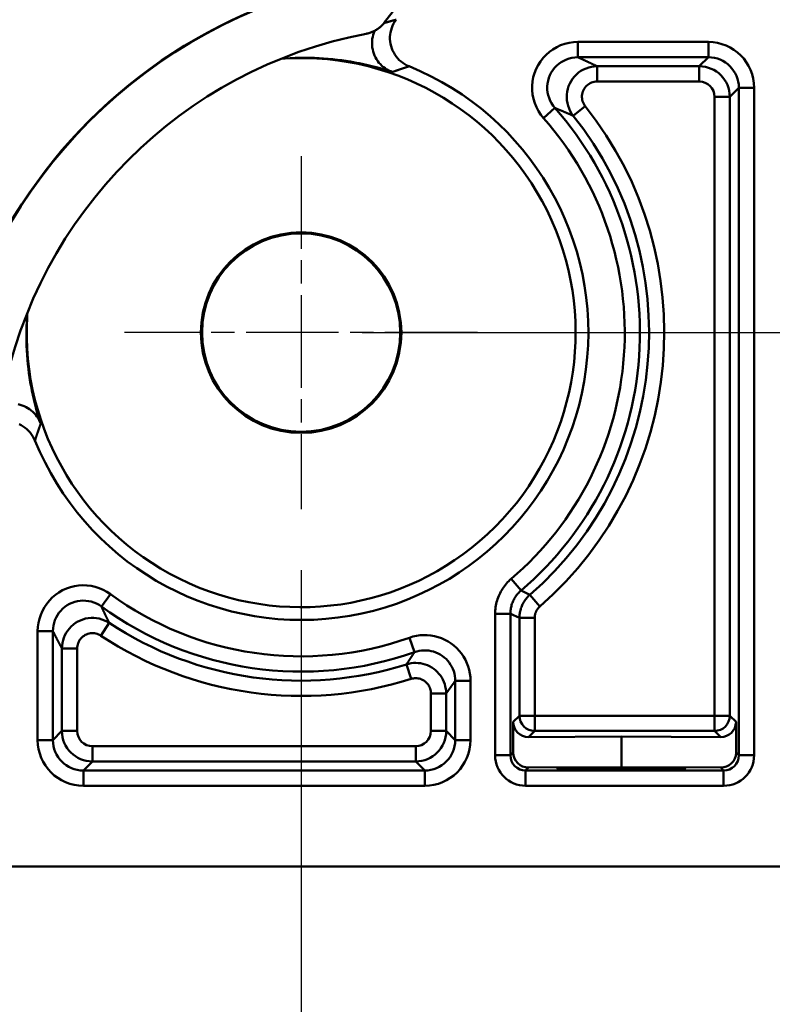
# Model space of a CAD drawing. Header units: millimetres. Extents: x 50 to 454, y 72 to 392.
# Tile 17 of 26: x 198 to 223, y 219 to 251. Entities that reach past the tile are written whole.
import ezdxf

# ---------------------------------------------------------------- set-up
doc = ezdxf.new("R2010")
doc.units = ezdxf.units.MM
doc.linetypes.add('CHAIN', pattern=[0.3543, 0.2362, -0.0295, 0.0591, -0.0295])
doc.linetypes.add('LONG_DASH_DOTTED', pattern=[0.3001, 0.2362, -0.0295, 0.0049, -0.0295])
for name, color, linetype, lineweight in [('Arêtes tangentes visibles(GABARIT)', 7, 'Continuous', 50), ('Arêtes visibles(GABARIT)', 7, 'Continuous', 50), ('Cotes(GABARIT)', 7, 'Continuous', 25), ('Marque de centre(GABARIT)', 7, 'LONG_DASH_DOTTED', 25)]:
    doc.layers.add(name, color=color, linetype=linetype, lineweight=lineweight)
doc.styles.add('Courant-BSI', font='arial.ttf')
doc.dimstyles.new('MS-Relais', dxfattribs={"dimtxt": 3.5, "dimasz": 2.5, "dimexe": 2, "dimexo": 2, "dimgap": 0.3, "dimtad": 1, "dimtoh": 1, "dimrnd": 1e-08, "dimtxsty": 'Courant-BSI', "dimcen": 0.09, "dimdle": 6, "dimclrd": 7, "dimclre": 7, "dimclrt": 7, "dimazin": 2, "dimtfac": 0.571429, "dimtmove": 0, "dimatfit": 3, "dimfxl": 1, "dimtolj": 1, "dimlwd": 25, "dimlwe": 25, "dimarcsym": 0})

# ---------------------------------------------------------------- blocks, each defined once
blk = doc.blocks.new('*D14')
at = {"layer": 'Cotes(GABARIT)', "color": 7, "linetype": 'Continuous', "lineweight": 25}
for p, q in [((71.657, 221.629), (71.657, 186.845)), ((241.657, 221.629), (241.657, 186.845)), ((74.157, 188.845), (239.157, 188.845))]:
    blk.add_line(p, q, dxfattribs=at)
at = {"layer": 'Cotes(GABARIT)', "color": 7, "linetype": 'Continuous'}
for points in [[(74.157, 189.262), (74.157, 188.428), (71.657, 188.845)], [(239.157, 189.262), (239.157, 188.428), (241.657, 188.845)]]:
    blk.add_solid(points, dxfattribs=at)
at = {"layer": 'Defpoints', "color": 0, "linetype": 'Continuous'}
for p in [(71.657, 223.629), (241.657, 223.629), (241.657, 188.845)]:
    blk.add_point(p, dxfattribs=at)
at = {"layer": 'Cotes(GABARIT)', "color": 7, "linetype": 'Continuous', "lineweight": 25, "insert": (152.962, 192.719), "char_height": 3.5, "attachment_point": 1, "style": 'Courant-BSI'}
blk.add_mtext('\\A1;170', dxfattribs=at)
blk = doc.blocks.new('*D20')
at = {"layer": 'Cotes(GABARIT)', "color": 7, "linetype": 'Continuous', "lineweight": 25}
for p, q in [((209.657, 343.129), (267.678, 343.129)), ((265.678, 340.629), (265.678, 243.629)), ((209.657, 241.129), (267.678, 241.129))]:
    blk.add_line(p, q, dxfattribs=at)
at = {"layer": 'Cotes(GABARIT)', "color": 7, "linetype": 'Continuous'}
for points in [[(265.262, 340.629), (266.095, 340.629), (265.678, 343.129)], [(265.262, 243.629), (266.095, 243.629), (265.678, 241.129)]]:
    blk.add_solid(points, dxfattribs=at)
at = {"layer": 'Defpoints', "color": 0, "linetype": 'Continuous'}
for p in [(207.657, 343.129), (207.657, 241.129), (265.678, 241.129)]:
    blk.add_point(p, dxfattribs=at)
at = {"layer": 'Cotes(GABARIT)', "color": 7, "linetype": 'Continuous', "lineweight": 25, "insert": (261.804, 288.446), "char_height": 3.5, "attachment_point": 1, "rotation": 90, "style": 'Courant-BSI'}
blk.add_mtext('\\A1;102', dxfattribs=at)
blk = doc.blocks.new('*D21')
at = {"layer": 'Cotes(GABARIT)', "color": 7, "linetype": 'Continuous', "lineweight": 25}
for p, q in [((105.657, 233.343), (105.657, 194.286)), ((207.657, 233.343), (207.657, 194.286)), ((108.157, 196.286), (205.157, 196.286))]:
    blk.add_line(p, q, dxfattribs=at)
at = {"layer": 'Cotes(GABARIT)', "color": 7, "linetype": 'Continuous'}
for points in [[(108.157, 196.702), (108.157, 195.869), (105.657, 196.286)], [(205.157, 196.702), (205.157, 195.869), (207.657, 196.286)]]:
    blk.add_solid(points, dxfattribs=at)
at = {"layer": 'Defpoints', "color": 0, "linetype": 'Continuous'}
for p in [(105.657, 235.343), (207.657, 235.343), (207.657, 196.286)]:
    blk.add_point(p, dxfattribs=at)
at = {"layer": 'Cotes(GABARIT)', "color": 7, "linetype": 'Continuous', "lineweight": 25, "insert": (152.974, 200.16), "char_height": 3.5, "attachment_point": 1, "style": 'Courant-BSI'}
blk.add_mtext('\\A1;102', dxfattribs=at)

msp = doc.modelspace()

# ---------------------------------------------------------------- linework, layer by layer
at = {"layer": 'Arêtes tangentes visibles(GABARIT)'}
for p, q in [((221.0103, 250.6542), (216.7276, 250.6542)), ((216.7276, 250.1542), (216.7276, 250.6542)), ((221.0103, 250.1542), (221.0103, 250.6542)), ((216.7276, 250.1542), (221.0103, 250.1542)), ((221.0103, 250.1542), (220.7135, 249.8574)), ((217.3641, 249.8574), (217.3641, 249.3574)), ((220.7135, 249.8574), (217.3641, 249.8574)), ((220.7135, 249.8574), (220.7135, 249.3574)), ((217.3641, 249.3574), (220.7135, 249.3574)), ((221.7134, 248.8574), (222.0102, 249.1542)), ((222.0102, 249.1542), (222.5102, 249.1542)), ((222.0102, 249.1542), (222.0102, 227.2766)), ((222.5102, 227.2766), (222.5102, 249.1542)), ((221.7134, 248.8574), (221.2135, 248.8574)), ((221.2135, 248.8574), (221.2135, 228.5734)), ((221.7134, 228.5734), (221.7134, 248.8574)), ((215.6042, 248.1603), (215.9787, 248.4916)), ((216.973, 248.546), (216.5818, 248.2346)), ((214.5452, 233.0581), (214.8697, 232.6778)), ((201.1072, 232.155), (201.4019, 232.5589)), ((215.4869, 232.158), (215.1581, 232.5347)), ((214.0189, 231.9172), (214.0189, 227.2766)), ((214.0189, 231.9172), (214.5189, 231.9172)), ((214.5189, 227.2766), (214.5189, 231.9172)), ((215.3157, 231.7813), (214.8157, 231.7813)), ((214.8157, 231.7813), (214.8157, 228.5734)), ((215.3157, 228.5734), (215.3157, 231.7813)), ((201.0902, 231.1968), (201.3659, 231.6139)), ((199.0177, 231.3473), (199.0177, 227.7766)), ((199.5177, 231.3473), (199.0177, 231.3473)), ((199.5177, 227.7766), (199.5177, 231.3473)), ((211.3756, 230.6594), (211.2083, 231.1305)), ((199.8145, 230.7797), (200.3144, 230.7797)), ((199.8145, 230.7797), (199.8145, 228.0734)), ((200.3144, 228.0734), (200.3144, 230.7797)), ((211.2621, 229.7807), (211.1108, 230.2572)), ((212.7102, 229.7171), (213.2102, 229.7171)), ((212.7102, 229.7171), (212.7102, 227.7766)), ((213.2102, 227.7766), (213.2102, 229.7171)), ((211.9135, 229.3042), (212.4134, 229.3042)), ((211.9135, 229.3042), (211.9135, 228.0734)), ((212.4134, 228.0734), (212.4134, 229.3042)), ((214.8157, 228.5734), (214.613, 228.3707)), ((215.3157, 228.5734), (214.8157, 228.5734)), ((215.3157, 228.0734), (215.3157, 228.5734)), ((221.2135, 228.5734), (215.3157, 228.5734)), ((221.7134, 228.5734), (221.2135, 228.5734)), ((221.2135, 228.5734), (221.2135, 228.0734)), ((221.9171, 228.3698), (221.7134, 228.5734)), ((199.8145, 228.0734), (199.5177, 227.7766)), ((199.8145, 228.0734), (200.3144, 228.0734)), ((211.9135, 228.0734), (212.4134, 228.0734)), ((212.7102, 227.7766), (212.4134, 228.0734)), ((215.1156, 227.8733), (215.3157, 228.0734)), ((215.3157, 228.0734), (221.2135, 228.0734)), ((221.2135, 228.0734), (221.4146, 227.8722)), ((199.0177, 227.7766), (199.5177, 227.7766)), ((200.8144, 227.0734), (200.8144, 227.5734)), ((211.4135, 227.5734), (200.8144, 227.5734)), ((211.4135, 227.0734), (211.4135, 227.5734)), ((213.2102, 227.7766), (212.7102, 227.7766)), ((214.0189, 227.2766), (214.5189, 227.2766)), ((214.6131, 227.3708), (214.5189, 227.2766)), ((222.0102, 227.2766), (221.9171, 227.3697)), ((222.0102, 227.2766), (222.5102, 227.2766)), ((200.5176, 226.7766), (200.8144, 227.0734)), ((200.8144, 227.0734), (211.4135, 227.0734)), ((211.4135, 227.0734), (211.7103, 226.7766)), ((215.0189, 226.7766), (215.1156, 226.8734)), ((221.4146, 226.8723), (221.5103, 226.7766)), ((211.7103, 226.7766), (200.5176, 226.7766)), ((200.5176, 226.2766), (200.5176, 226.7766)), ((211.7103, 226.2766), (211.7103, 226.7766)), ((221.5103, 226.7766), (215.0189, 226.7766)), ((215.0189, 226.2766), (215.0189, 226.7766)), ((221.5103, 226.7766), (221.5103, 226.2766)), ((200.5176, 226.2766), (211.7103, 226.2766)), ((215.0189, 226.2766), (221.5103, 226.2766))]:
    msp.add_line(p, q, dxfattribs=at)
at = {"layer": 'Arêtes tangentes visibles(GABARIT)', "flags": 128}
for points in [[(210.7717, 251.3851), (210.7648, 251.3832), (210.758, 251.3814), (210.7511, 251.3795), (210.7442, 251.3776), (210.7374, 251.3758), (210.7305, 251.3739), (210.7236, 251.3721), (210.7167, 251.3702), (210.7099, 251.3683), (210.703, 251.3665), (210.6961, 251.3646), (210.6892, 251.3627), (210.6823, 251.3608), (210.6754, 251.359), (210.6685, 251.3571), (210.6616, 251.3552), (210.6547, 251.3533), (210.6478, 251.3514), (210.6409, 251.3495), (210.634, 251.3476), (210.6271, 251.3457), (210.6202, 251.3438), (210.6133, 251.3419), (210.6064, 251.34), (210.5995, 251.3381), (210.5925, 251.3362), (210.5856, 251.3343), (210.5787, 251.3324), (210.5718, 251.3305), (210.5648, 251.3286), (210.5579, 251.3266), (210.551, 251.3247), (210.544, 251.3228), (210.5371, 251.3209), (210.5301, 251.3189), (210.5232, 251.317), (210.5162, 251.3151), (210.5093, 251.3131), (210.5023, 251.3112), (210.4954, 251.3092), (210.4884, 251.3073), (210.4815, 251.3053), (210.4745, 251.3034), (210.4675, 251.3014), (210.4606, 251.2995), (210.4536, 251.2975), (210.4466, 251.2956), (210.4397, 251.2936), (210.4327, 251.2916), (210.4257, 251.2897), (210.4187, 251.2877), (210.4117, 251.2857), (210.4047, 251.2837), (210.3977, 251.2818), (210.3908, 251.2798), (210.3838, 251.2778), (210.3768, 251.2758)], [(216.7276, 250.6542), (216.5847, 250.6473), (216.4424, 250.6267), (216.3027, 250.5927), (216.1672, 250.5455), (216.0368, 250.4854), (215.9127, 250.4134), (215.7962, 250.33), (215.6884, 250.236), (215.5904, 250.1319), (215.5027, 250.0186), (215.426, 249.8974), (215.3609, 249.7694), (215.3081, 249.636), (215.268, 249.4982), (215.2414, 249.3573), (215.2289, 249.2145), (215.2305, 249.0712), (215.246, 248.9286), (215.2749, 248.7881), (215.3167, 248.6509), (215.371, 248.5182), (215.4373, 248.3914), (215.5152, 248.2717), (215.6042, 248.1603)], [(207.1365, 250.1143), (207.2998, 250.1242), (207.4614, 250.1312), (207.6213, 250.1354), (207.7794, 250.1367), (207.936, 250.1353), (208.0909, 250.1313), (208.2443, 250.1246), (208.3962, 250.1154), (208.5466, 250.1037), (208.6955, 250.0896), (208.8431, 250.0732), (208.9893, 250.0545), (209.1342, 250.0335), (209.2779, 250.0105), (209.4203, 249.9853), (209.5615, 249.9581), (209.7015, 249.9289), (209.8403, 249.8976), (209.9779, 249.8643), (210.1142, 249.8291), (210.2494, 249.7919), (210.3833, 249.7529), (210.5161, 249.712), (210.6476, 249.6692)], [(215.9787, 248.4916), (215.9193, 248.5659), (215.8673, 248.6457), (215.8231, 248.7303), (215.7869, 248.8187), (215.7591, 248.9102), (215.7398, 249.0039), (215.7295, 249.0989), (215.7283, 249.1944), (215.7367, 249.2896), (215.7544, 249.3836), (215.7811, 249.4754), (215.8164, 249.5644), (215.8598, 249.6497), (215.9109, 249.7305), (215.9693, 249.806), (216.0347, 249.8754), (216.1066, 249.9381), (216.1843, 249.9937), (216.267, 250.0417), (216.3539, 250.0817), (216.4443, 250.1133), (216.5374, 250.1359), (216.6323, 250.1496), (216.7276, 250.1542)], [(217.3641, 249.8574), (217.3551, 249.8617), (217.346, 249.8661), (217.3369, 249.8705), (217.3278, 249.8748), (217.3188, 249.8792), (217.3096, 249.8836), (217.3005, 249.8879), (217.2914, 249.8923), (217.2823, 249.8967), (217.2732, 249.901), (217.264, 249.9054), (217.2549, 249.9098), (217.2457, 249.9141), (217.2365, 249.9185), (217.2274, 249.9229), (217.2182, 249.9272), (217.209, 249.9316), (217.1998, 249.9359), (217.1905, 249.9403), (217.1813, 249.9447), (217.1721, 249.949), (217.1629, 249.9534), (217.1536, 249.9578), (217.1443, 249.9621), (217.1351, 249.9665), (217.1258, 249.9709), (217.1165, 249.9752), (217.1072, 249.9796), (217.0979, 249.984), (217.0886, 249.9883), (217.0793, 249.9927), (217.0699, 249.9971), (217.0606, 250.0014), (217.0513, 250.0058), (217.0419, 250.0101), (217.0325, 250.0145), (217.0231, 250.0189), (217.0138, 250.0232), (217.0044, 250.0276), (216.995, 250.032), (216.9855, 250.0363), (216.9761, 250.0407), (216.9667, 250.0451), (216.9572, 250.0494), (216.9478, 250.0538), (216.9383, 250.0582), (216.9288, 250.0625), (216.9194, 250.0669), (216.9099, 250.0713), (216.9004, 250.0756), (216.8908, 250.08), (216.8813, 250.0843), (216.8718, 250.0887), (216.8622, 250.0931), (216.8527, 250.0974), (216.8431, 250.1018), (216.8336, 250.1062), (216.824, 250.1105), (216.8144, 250.1149), (216.8048, 250.1193), (216.7952, 250.1236), (216.7855, 250.128), (216.7759, 250.1324), (216.7663, 250.1367), (216.7566, 250.1411), (216.747, 250.1454), (216.7373, 250.1498), (216.7276, 250.1542)], [(210.6476, 249.6692), (210.6542, 249.6716), (210.6608, 249.6739), (210.6674, 249.6762), (210.674, 249.6786), (210.6806, 249.6809), (210.6871, 249.6832), (210.6937, 249.6856), (210.7003, 249.6879), (210.7069, 249.6902), (210.7135, 249.6925), (210.7201, 249.6948), (210.7266, 249.6971), (210.7332, 249.6994), (210.7398, 249.7018), (210.7463, 249.7041), (210.7529, 249.7064), (210.7595, 249.7087), (210.766, 249.711), (210.7726, 249.7132), (210.7791, 249.7155), (210.7857, 249.7178), (210.7923, 249.7201), (210.7988, 249.7224), (210.8054, 249.7247), (210.8119, 249.727), (210.8185, 249.7292), (210.825, 249.7315), (210.8315, 249.7338), (210.8381, 249.736), (210.8446, 249.7383), (210.8512, 249.7406), (210.8577, 249.7428), (210.8642, 249.7451), (210.8708, 249.7473), (210.8773, 249.7496), (210.8838, 249.7518), (210.8903, 249.7541), (210.8969, 249.7563), (210.9034, 249.7586), (210.9099, 249.7608), (210.9164, 249.763), (210.9229, 249.7653), (210.9294, 249.7675), (210.936, 249.7697), (210.9425, 249.772), (210.949, 249.7742), (210.9555, 249.7764), (210.962, 249.7786), (210.9685, 249.7808), (210.975, 249.7831), (210.9815, 249.7853), (210.988, 249.7875), (210.9945, 249.7897), (211.001, 249.7919), (211.0075, 249.7941), (211.0139, 249.7963), (211.0204, 249.7985), (211.0269, 249.8007), (211.0334, 249.8029), (211.0399, 249.805), (211.0464, 249.8072), (211.0528, 249.8094), (211.0593, 249.8116), (211.0658, 249.8138), (211.0723, 249.816), (211.0787, 249.8181), (211.0852, 249.8203), (211.0917, 249.8225), (211.0981, 249.8246), (211.1046, 249.8268), (211.1111, 249.829), (211.1175, 249.8311), (211.124, 249.8333), (211.1304, 249.8354), (211.1369, 249.8376), (211.1433, 249.8397), (211.1498, 249.8419), (211.1563, 249.844), (211.1627, 249.8462), (211.1691, 249.8483), (211.1756, 249.8505), (211.182, 249.8526), (211.1885, 249.8547), (211.1949, 249.8569)], [(217.3641, 249.8574), (217.271, 249.853), (217.1783, 249.8399), (217.0871, 249.8182), (216.9985, 249.7881), (216.9132, 249.7498), (216.8318, 249.7038), (216.7551, 249.6505), (216.6839, 249.5903), (216.6187, 249.5236), (216.56, 249.451), (216.5083, 249.3732), (216.4639, 249.2909), (216.4271, 249.2049), (216.3985, 249.1159), (216.3783, 249.0246), (216.367, 248.9317), (216.3648, 248.8383), (216.3713, 248.7451), (216.3864, 248.6529), (216.4098, 248.5625), (216.4413, 248.4747), (216.4806, 248.3903), (216.5276, 248.31), (216.5818, 248.2346)], [(216.973, 248.546), (216.9458, 248.5837), (216.9224, 248.6239), (216.9027, 248.6661), (216.8869, 248.71), (216.8752, 248.7552), (216.8677, 248.8013), (216.8644, 248.8479), (216.8655, 248.8946), (216.8712, 248.941), (216.8813, 248.9867), (216.8956, 249.0312), (216.9139, 249.0742), (216.9362, 249.1153), (216.962, 249.1542), (216.9914, 249.1905), (217.024, 249.2239), (217.0596, 249.254), (217.0979, 249.2806), (217.1386, 249.3036), (217.1813, 249.3228), (217.2256, 249.3378), (217.2712, 249.3487), (217.3176, 249.3552), (217.3641, 249.3574)], [(215.9787, 248.4916), (215.9878, 248.4878), (215.997, 248.4841), (216.0061, 248.4803), (216.0152, 248.4765), (216.0244, 248.4728), (216.0335, 248.469), (216.0426, 248.4652), (216.0517, 248.4615), (216.0607, 248.4577), (216.0698, 248.4539), (216.0789, 248.4502), (216.0879, 248.4464), (216.097, 248.4426), (216.106, 248.4388), (216.1151, 248.4351), (216.1241, 248.4313), (216.1331, 248.4275), (216.1421, 248.4238), (216.1511, 248.42), (216.1601, 248.4162), (216.1691, 248.4124), (216.178, 248.4087), (216.187, 248.4049), (216.1959, 248.4011), (216.2049, 248.3973), (216.2138, 248.3936), (216.2227, 248.3898), (216.2317, 248.386), (216.2406, 248.3822), (216.2495, 248.3785), (216.2584, 248.3747), (216.2673, 248.3709), (216.2761, 248.3671), (216.285, 248.3633), (216.2939, 248.3596), (216.3027, 248.3558), (216.3116, 248.352), (216.3204, 248.3482), (216.3292, 248.3444), (216.338, 248.3407), (216.3469, 248.3369), (216.3557, 248.3331), (216.3645, 248.3293), (216.3732, 248.3255), (216.382, 248.3217), (216.3908, 248.318), (216.3996, 248.3142), (216.4083, 248.3104), (216.4171, 248.3066), (216.4258, 248.3028), (216.4345, 248.299), (216.4433, 248.2952), (216.452, 248.2914), (216.4607, 248.2877), (216.4694, 248.2839), (216.4781, 248.2801), (216.4868, 248.2763), (216.4955, 248.2725), (216.5041, 248.2687), (216.5128, 248.2649), (216.5214, 248.2611), (216.5301, 248.2573), (216.5387, 248.2535), (216.5474, 248.2498), (216.556, 248.246), (216.5646, 248.2422), (216.5732, 248.2384), (216.5818, 248.2346)], [(199.1176, 238.1392), (199.0748, 238.2711), (199.0338, 238.4042), (198.9947, 238.5384), (198.9575, 238.6737), (198.9222, 238.8102), (198.8889, 238.9479), (198.8577, 239.0868), (198.8284, 239.2268), (198.8012, 239.3681), (198.7761, 239.5105), (198.753, 239.6541), (198.7321, 239.7989), (198.7134, 239.9451), (198.697, 240.0926), (198.6829, 240.2415), (198.6713, 240.3918), (198.6621, 240.5435), (198.6555, 240.6968), (198.6514, 240.8516), (198.6501, 241.008), (198.6514, 241.166), (198.6556, 241.3257), (198.6626, 241.4871), (198.6726, 241.6503)], [(198.93, 237.5919), (198.9321, 237.5984), (198.9342, 237.6048), (198.9364, 237.6112), (198.9385, 237.6177), (198.9407, 237.6241), (198.9428, 237.6306), (198.9449, 237.637), (198.9471, 237.6435), (198.9492, 237.6499), (198.9514, 237.6564), (198.9535, 237.6628), (198.9557, 237.6693), (198.9579, 237.6758), (198.96, 237.6822), (198.9622, 237.6887), (198.9644, 237.6952), (198.9665, 237.7016), (198.9687, 237.7081), (198.9709, 237.7146), (198.9731, 237.721), (198.9752, 237.7275), (198.9774, 237.734), (198.9796, 237.7405), (198.9818, 237.7469), (198.984, 237.7534), (198.9862, 237.7599), (198.9884, 237.7664), (198.9906, 237.7729), (198.9928, 237.7794), (198.9949, 237.7859), (198.9972, 237.7924), (198.9994, 237.7989), (199.0016, 237.8053), (199.0038, 237.8118), (199.006, 237.8183), (199.0082, 237.8248), (199.0104, 237.8314), (199.0126, 237.8379), (199.0149, 237.8444), (199.0171, 237.8509), (199.0193, 237.8574), (199.0216, 237.8639), (199.0238, 237.8704), (199.026, 237.8769), (199.0283, 237.8835), (199.0305, 237.89), (199.0328, 237.8965), (199.035, 237.903), (199.0372, 237.9095), (199.0395, 237.9161), (199.0418, 237.9226), (199.044, 237.9291), (199.0463, 237.9357), (199.0485, 237.9422), (199.0508, 237.9487), (199.0531, 237.9553), (199.0553, 237.9618), (199.0576, 237.9684), (199.0599, 237.9749), (199.0622, 237.9815), (199.0644, 237.988), (199.0667, 237.9946), (199.069, 238.0011), (199.0713, 238.0077), (199.0736, 238.0142), (199.0759, 238.0208), (199.0782, 238.0274), (199.0805, 238.0339), (199.0828, 238.0405), (199.0851, 238.0471), (199.0874, 238.0536), (199.0897, 238.0602), (199.092, 238.0668), (199.0943, 238.0734), (199.0966, 238.0799), (199.099, 238.0865), (199.1013, 238.0931), (199.1036, 238.0997), (199.1059, 238.1063), (199.1083, 238.1129), (199.1106, 238.1195), (199.1129, 238.126), (199.1153, 238.1326), (199.1176, 238.1392)], [(214.5452, 233.0581), (214.5049, 233.0225), (214.4659, 232.9854), (214.4282, 232.9468), (214.3919, 232.907), (214.357, 232.8658), (214.3237, 232.8234), (214.2918, 232.7799), (214.2616, 232.7352), (214.233, 232.6894), (214.2061, 232.6427), (214.1808, 232.5951), (214.1573, 232.5466), (214.1356, 232.4972), (214.1156, 232.4471), (214.0975, 232.3962), (214.0811, 232.3446), (214.0666, 232.2924), (214.054, 232.2396), (214.0433, 232.1863), (214.0345, 232.1327), (214.0277, 232.0789), (214.0228, 232.025), (214.0199, 231.971), (214.0189, 231.9172)], [(201.4019, 232.5589), (201.2874, 232.6346), (201.166, 232.6999), (201.0389, 232.7538), (200.9077, 232.7956), (200.7732, 232.8252), (200.6367, 232.8425), (200.4993, 232.8472), (200.3621, 232.8392), (200.2262, 232.8185), (200.0929, 232.7853), (199.9631, 232.7402), (199.8378, 232.6834), (199.718, 232.6157), (199.6049, 232.5373), (199.4994, 232.4487), (199.4026, 232.3506), (199.3156, 232.2438), (199.239, 232.1296), (199.173, 232.009), (199.1182, 231.8831), (199.0748, 231.7529), (199.0433, 231.6195), (199.0242, 231.4839), (199.0177, 231.3473)], [(214.5189, 231.9172), (214.5195, 231.9531), (214.5215, 231.9891), (214.5247, 232.025), (214.5293, 232.0609), (214.5351, 232.0966), (214.5423, 232.1321), (214.5507, 232.1673), (214.5603, 232.2021), (214.5712, 232.2365), (214.5834, 232.2705), (214.5967, 232.3039), (214.6112, 232.3368), (214.6268, 232.3691), (214.6436, 232.4009), (214.6616, 232.432), (214.6807, 232.4625), (214.7008, 232.4923), (214.7221, 232.5213), (214.7443, 232.5496), (214.7675, 232.577), (214.7917, 232.6036), (214.8169, 232.6293), (214.8429, 232.654), (214.8697, 232.6778)], [(215.1581, 232.5347), (215.1539, 232.5368), (215.1496, 232.5389), (215.1454, 232.541), (215.1412, 232.543), (215.1369, 232.5451), (215.1327, 232.5472), (215.1284, 232.5493), (215.1242, 232.5514), (215.1199, 232.5535), (215.1157, 232.5556), (215.1115, 232.5577), (215.1072, 232.5598), (215.103, 232.5619), (215.0987, 232.564), (215.0945, 232.5661), (215.0902, 232.5682), (215.086, 232.5703), (215.0818, 232.5724), (215.0775, 232.5745), (215.0733, 232.5766), (215.069, 232.5787), (215.0648, 232.5808), (215.0605, 232.5829), (215.0563, 232.585), (215.0521, 232.5871), (215.0478, 232.5892), (215.0436, 232.5913), (215.0393, 232.5934), (215.0351, 232.5955), (215.0308, 232.5976), (215.0266, 232.5997), (215.0224, 232.6018), (215.0181, 232.6039), (215.0139, 232.606), (215.0096, 232.6081), (215.0054, 232.6102), (215.0012, 232.6123), (214.9969, 232.6144), (214.9927, 232.6165), (214.9884, 232.6186), (214.9842, 232.6207), (214.98, 232.6228), (214.9757, 232.6249), (214.9715, 232.6271), (214.9672, 232.6292), (214.963, 232.6313), (214.9588, 232.6334), (214.9545, 232.6355), (214.9503, 232.6376), (214.946, 232.6397), (214.9418, 232.6418), (214.9376, 232.6439), (214.9333, 232.6461), (214.9291, 232.6482), (214.9248, 232.6503), (214.9206, 232.6524), (214.9164, 232.6545), (214.9121, 232.6566), (214.9079, 232.6588), (214.9036, 232.6609), (214.8994, 232.663), (214.8952, 232.6651), (214.8909, 232.6672), (214.8867, 232.6693), (214.8825, 232.6715), (214.8782, 232.6736), (214.874, 232.6757), (214.8697, 232.6778)], [(199.5177, 231.3473), (199.522, 231.4384), (199.5348, 231.5288), (199.5557, 231.6177), (199.5846, 231.7045), (199.6212, 231.7885), (199.6652, 231.8689), (199.7163, 231.9451), (199.7742, 232.0162), (199.8388, 232.0817), (199.9091, 232.1407), (199.9845, 232.193), (200.0643, 232.2382), (200.1479, 232.276), (200.2344, 232.3061), (200.3233, 232.3282), (200.4139, 232.342), (200.5054, 232.3473), (200.597, 232.3441), (200.688, 232.3326), (200.7777, 232.3129), (200.8652, 232.285), (200.9498, 232.249), (201.0308, 232.2055), (201.1072, 232.155)], [(215.1581, 232.5347), (215.1319, 232.5109), (215.1064, 232.4862), (215.0819, 232.4606), (215.0583, 232.4342), (215.0356, 232.4069), (215.0139, 232.3788), (214.9931, 232.35), (214.9735, 232.3204), (214.9549, 232.2902), (214.9373, 232.2593), (214.9209, 232.2279), (214.9057, 232.1959), (214.8915, 232.1633), (214.8785, 232.1302), (214.8667, 232.0967), (214.8561, 232.0627), (214.8467, 232.0283), (214.8385, 231.9935), (214.8315, 231.9584), (214.8258, 231.9232), (214.8214, 231.8877), (214.8182, 231.8522), (214.8163, 231.8167), (214.8157, 231.7813)], [(201.3659, 231.6138), (201.3621, 231.6216), (201.3583, 231.6294), (201.3545, 231.6371), (201.3507, 231.6449), (201.3468, 231.6527), (201.343, 231.6605), (201.3392, 231.6683), (201.3354, 231.6761), (201.3316, 231.6839), (201.3278, 231.6917), (201.324, 231.6995), (201.3201, 231.7073), (201.3163, 231.7152), (201.3125, 231.723), (201.3087, 231.7308), (201.3049, 231.7387), (201.3011, 231.7465), (201.2973, 231.7544), (201.2935, 231.7623), (201.2896, 231.7701), (201.2858, 231.778), (201.282, 231.7859), (201.2782, 231.7938), (201.2744, 231.8017), (201.2706, 231.8096), (201.2668, 231.8175), (201.263, 231.8254), (201.2592, 231.8333), (201.2554, 231.8412), (201.2515, 231.8491), (201.2477, 231.8571), (201.2439, 231.865), (201.2401, 231.873), (201.2363, 231.8809), (201.2325, 231.8889), (201.2287, 231.8968), (201.2249, 231.9048), (201.2211, 231.9128), (201.2173, 231.9208), (201.2135, 231.9288), (201.2097, 231.9368), (201.2059, 231.9448), (201.2021, 231.9528), (201.1983, 231.9608), (201.1945, 231.9688), (201.1907, 231.9768), (201.1869, 231.9849), (201.1831, 231.9929), (201.1793, 232.0009), (201.1755, 232.009), (201.1717, 232.0171), (201.1679, 232.0251), (201.1641, 232.0332), (201.1603, 232.0413), (201.1565, 232.0494), (201.1527, 232.0574), (201.1489, 232.0655), (201.1451, 232.0736), (201.1413, 232.0817), (201.1375, 232.0899), (201.1337, 232.098), (201.1299, 232.1061), (201.1261, 232.1143), (201.1223, 232.1224), (201.1185, 232.1305), (201.1148, 232.1387), (201.111, 232.1469), (201.1072, 232.155)], [(215.3157, 231.7813), (215.316, 231.799), (215.3169, 231.8168), (215.3185, 231.8345), (215.3207, 231.8522), (215.3236, 231.8699), (215.327, 231.8874), (215.3311, 231.9048), (215.3359, 231.922), (215.3412, 231.939), (215.3471, 231.9558), (215.3536, 231.9723), (215.3606, 231.9886), (215.3683, 232.0046), (215.3765, 232.0203), (215.3852, 232.0357), (215.3945, 232.0508), (215.4044, 232.0656), (215.4147, 232.08), (215.4256, 232.0941), (215.437, 232.1077), (215.4488, 232.121), (215.461, 232.1338), (215.4737, 232.1461), (215.4869, 232.158)], [(201.3659, 231.6138), (201.289, 231.6598), (201.2079, 231.6988), (201.1237, 231.7305), (201.0372, 231.7545), (200.9491, 231.7705), (200.8597, 231.7785), (200.7697, 231.7785), (200.6802, 231.7705), (200.592, 231.7546), (200.5055, 231.7307), (200.4211, 231.699), (200.34, 231.6599), (200.2632, 231.614), (200.1907, 231.5613), (200.1229, 231.502), (200.0607, 231.4369), (200.0048, 231.3666), (199.9555, 231.2917), (199.9132, 231.2129), (199.878, 231.1304), (199.8504, 231.0451), (199.8305, 230.9577), (199.8185, 230.869), (199.8145, 230.7797)], [(214.5189, 231.9172), (214.5232, 231.9152), (214.5276, 231.9131), (214.532, 231.9111), (214.5363, 231.9091), (214.5407, 231.9071), (214.5451, 231.9051), (214.5494, 231.9031), (214.5538, 231.9011), (214.5582, 231.8991), (214.5625, 231.8971), (214.5669, 231.8951), (214.5713, 231.8931), (214.5756, 231.891), (214.58, 231.889), (214.5844, 231.887), (214.5887, 231.885), (214.5931, 231.883), (214.5974, 231.881), (214.6018, 231.879), (214.6062, 231.877), (214.6105, 231.875), (214.6149, 231.873), (214.6193, 231.871), (214.6236, 231.869), (214.628, 231.867), (214.6324, 231.865), (214.6367, 231.863), (214.6411, 231.861), (214.6455, 231.859), (214.6498, 231.857), (214.6542, 231.855), (214.6585, 231.853), (214.6629, 231.851), (214.6673, 231.849), (214.6716, 231.847), (214.676, 231.845), (214.6804, 231.843), (214.6847, 231.841), (214.6891, 231.839), (214.6935, 231.837), (214.6978, 231.835), (214.7022, 231.833), (214.7066, 231.831), (214.7109, 231.829), (214.7153, 231.827), (214.7197, 231.825), (214.724, 231.823), (214.7284, 231.821), (214.7327, 231.8191), (214.7371, 231.8171), (214.7415, 231.8151), (214.7458, 231.8131), (214.7502, 231.8111), (214.7546, 231.8091), (214.7589, 231.8071), (214.7633, 231.8051), (214.7677, 231.8031), (214.772, 231.8011), (214.7764, 231.7992), (214.7808, 231.7972), (214.7851, 231.7952), (214.7895, 231.7932), (214.7939, 231.7912), (214.7982, 231.7892), (214.8026, 231.7872), (214.8069, 231.7853), (214.8113, 231.7833), (214.8157, 231.7813)], [(199.5177, 231.3473), (199.522, 231.3387), (199.5264, 231.3302), (199.5308, 231.3216), (199.5351, 231.313), (199.5395, 231.3045), (199.5439, 231.2959), (199.5482, 231.2874), (199.5526, 231.2789), (199.557, 231.2703), (199.5613, 231.2618), (199.5657, 231.2533), (199.57, 231.2448), (199.5744, 231.2363), (199.5788, 231.2278), (199.5831, 231.2193), (199.5875, 231.2108), (199.5919, 231.2024), (199.5962, 231.1939), (199.6006, 231.1855), (199.605, 231.177), (199.6093, 231.1686), (199.6137, 231.1602), (199.6181, 231.1517), (199.6224, 231.1433), (199.6268, 231.1349), (199.6312, 231.1265), (199.6355, 231.1181), (199.6399, 231.1097), (199.6442, 231.1013), (199.6486, 231.093), (199.653, 231.0846), (199.6573, 231.0762), (199.6617, 231.0679), (199.6661, 231.0595), (199.6704, 231.0512), (199.6748, 231.0429), (199.6792, 231.0345), (199.6835, 231.0262), (199.6879, 231.0179), (199.6923, 231.0096), (199.6966, 231.0013), (199.701, 230.993), (199.7054, 230.9847), (199.7097, 230.9764), (199.7141, 230.9682), (199.7184, 230.9599), (199.7228, 230.9516), (199.7272, 230.9434), (199.7315, 230.9351), (199.7359, 230.9269), (199.7403, 230.9187), (199.7446, 230.9104), (199.749, 230.9022), (199.7534, 230.894), (199.7577, 230.8858), (199.7621, 230.8776), (199.7665, 230.8694), (199.7708, 230.8612), (199.7752, 230.8531), (199.7796, 230.8449), (199.7839, 230.8367), (199.7883, 230.8286), (199.7926, 230.8204), (199.797, 230.8123), (199.8014, 230.8041), (199.8057, 230.796), (199.8101, 230.7879), (199.8145, 230.7797)], [(200.3144, 230.7797), (200.3165, 230.8244), (200.3225, 230.8687), (200.3324, 230.9124), (200.3462, 230.9551), (200.3638, 230.9963), (200.385, 231.0358), (200.4096, 231.0732), (200.4376, 231.1083), (200.4687, 231.1409), (200.5025, 231.1705), (200.5388, 231.1969), (200.5772, 231.2199), (200.6178, 231.2394), (200.6599, 231.2552), (200.7032, 231.2672), (200.7473, 231.2752), (200.7921, 231.2791), (200.837, 231.2791), (200.8818, 231.2751), (200.9258, 231.2672), (200.969, 231.2552), (201.0112, 231.2393), (201.0517, 231.2198), (201.0902, 231.1968)], [(213.2102, 229.7171), (213.2055, 229.8361), (213.1912, 229.9549), (213.1675, 230.0724), (213.1346, 230.1874), (213.0926, 230.2992), (213.042, 230.4073), (212.9829, 230.511), (212.9155, 230.61), (212.8404, 230.7032), (212.7582, 230.7899), (212.6694, 230.8698), (212.5747, 230.9424), (212.4746, 231.0073), (212.3697, 231.0641), (212.2607, 231.1124), (212.148, 231.1517), (212.0323, 231.1817), (211.9145, 231.2023), (211.7954, 231.2136), (211.6758, 231.2155), (211.5564, 231.2082), (211.4382, 231.1915), (211.3219, 231.1657), (211.2083, 231.1305)], [(211.3756, 230.6594), (211.3717, 230.6534), (211.3679, 230.6474), (211.364, 230.6414), (211.3601, 230.6354), (211.3562, 230.6294), (211.3523, 230.6234), (211.3484, 230.6174), (211.3446, 230.6114), (211.3407, 230.6054), (211.3368, 230.5994), (211.3329, 230.5934), (211.329, 230.5875), (211.3251, 230.5815), (211.3212, 230.5755), (211.3173, 230.5695), (211.3135, 230.5636), (211.3096, 230.5576), (211.3057, 230.5517), (211.3018, 230.5457), (211.2979, 230.5397), (211.294, 230.5338), (211.2901, 230.5278), (211.2862, 230.5219), (211.2823, 230.516), (211.2784, 230.51), (211.2745, 230.5041), (211.2706, 230.4981), (211.2668, 230.4922), (211.2629, 230.4863), (211.259, 230.4804), (211.2551, 230.4744), (211.2512, 230.4685), (211.2473, 230.4626), (211.2434, 230.4567), (211.2395, 230.4508), (211.2356, 230.4449), (211.2317, 230.439), (211.2278, 230.4331), (211.2239, 230.4272), (211.22, 230.4213), (211.2161, 230.4154), (211.2122, 230.4095), (211.2083, 230.4036), (211.2044, 230.3977), (211.2005, 230.3918), (211.1966, 230.3859), (211.1927, 230.3801), (211.1888, 230.3742), (211.1849, 230.3683), (211.181, 230.3624), (211.1771, 230.3566), (211.1732, 230.3507), (211.1693, 230.3448), (211.1654, 230.339), (211.1615, 230.3331), (211.1576, 230.3273), (211.1537, 230.3214), (211.1498, 230.3156), (211.1459, 230.3097), (211.142, 230.3039), (211.1381, 230.298), (211.1342, 230.2922), (211.1303, 230.2864), (211.1264, 230.2805), (211.1225, 230.2747), (211.1186, 230.2689), (211.1147, 230.2631), (211.1108, 230.2572)], [(211.3756, 230.6594), (211.4513, 230.6828), (211.5289, 230.7001), (211.6077, 230.7112), (211.6873, 230.7161), (211.767, 230.7148), (211.8465, 230.7072), (211.925, 230.6935), (212.0021, 230.6735), (212.0772, 230.6473), (212.1499, 230.6151), (212.2199, 230.5773), (212.2866, 230.534), (212.3497, 230.4856), (212.4089, 230.4323), (212.4637, 230.3745), (212.5138, 230.3124), (212.5587, 230.2464), (212.5981, 230.1772), (212.6319, 230.1052), (212.6598, 230.0307), (212.6818, 229.954), (212.6976, 229.8757), (212.7071, 229.7964), (212.7102, 229.7171)], [(212.4134, 229.3042), (212.4103, 229.382), (212.4009, 229.4595), (212.3855, 229.5361), (212.3643, 229.6115), (212.3373, 229.685), (212.3048, 229.7563), (212.2669, 229.8248), (212.2238, 229.89), (212.1757, 229.9514), (212.1228, 230.0088), (212.0656, 230.0619), (212.0043, 230.1105), (211.9395, 230.1543), (211.8714, 230.1929), (211.8004, 230.2261), (211.727, 230.2537), (211.6516, 230.2754), (211.575, 230.291), (211.4974, 230.3006), (211.4193, 230.3041), (211.341, 230.3015), (211.263, 230.2927), (211.186, 230.2779), (211.1108, 230.2572)], [(211.2621, 229.7807), (211.2997, 229.7911), (211.3382, 229.7985), (211.3772, 229.8029), (211.4164, 229.8042), (211.4555, 229.8024), (211.4942, 229.7976), (211.5326, 229.7898), (211.5703, 229.779), (211.607, 229.7652), (211.6424, 229.7486), (211.6765, 229.7292), (211.7089, 229.7074), (211.7395, 229.6831), (211.7682, 229.6565), (211.7946, 229.6278), (211.8187, 229.5971), (211.8402, 229.5645), (211.8592, 229.5303), (211.8754, 229.4946), (211.8889, 229.4579), (211.8995, 229.4202), (211.9072, 229.3818), (211.9119, 229.3431), (211.9135, 229.3042)], [(212.4134, 229.3042), (212.4178, 229.3102), (212.4222, 229.3161), (212.4265, 229.3221), (212.4309, 229.3281), (212.4353, 229.3341), (212.4396, 229.34), (212.444, 229.346), (212.4484, 229.352), (212.4527, 229.358), (212.4571, 229.364), (212.4615, 229.37), (212.4658, 229.376), (212.4702, 229.382), (212.4745, 229.388), (212.4789, 229.394), (212.4833, 229.4), (212.4876, 229.406), (212.492, 229.4121), (212.4964, 229.4181), (212.5007, 229.4241), (212.5051, 229.4301), (212.5095, 229.4362), (212.5138, 229.4422), (212.5182, 229.4482), (212.5226, 229.4543), (212.5269, 229.4603), (212.5313, 229.4664), (212.5357, 229.4724), (212.54, 229.4785), (212.5444, 229.4845), (212.5487, 229.4906), (212.5531, 229.4967), (212.5575, 229.5027), (212.5618, 229.5088), (212.5662, 229.5149), (212.5706, 229.5209), (212.5749, 229.527), (212.5793, 229.5331), (212.5837, 229.5392), (212.588, 229.5453), (212.5924, 229.5514), (212.5968, 229.5575), (212.6011, 229.5636), (212.6055, 229.5697), (212.6098, 229.5758), (212.6142, 229.5819), (212.6186, 229.588), (212.6229, 229.5941), (212.6273, 229.6002), (212.6317, 229.6063), (212.636, 229.6125), (212.6404, 229.6186), (212.6448, 229.6247), (212.6491, 229.6309), (212.6535, 229.637), (212.6579, 229.6431), (212.6622, 229.6493), (212.6666, 229.6554), (212.671, 229.6616), (212.6753, 229.6677), (212.6797, 229.6739), (212.684, 229.68), (212.6884, 229.6862), (212.6928, 229.6924), (212.6971, 229.6985), (212.7015, 229.7047), (212.7059, 229.7109), (212.7102, 229.7171)]]:
    msp.add_lwpolyline(points, dxfattribs=at)
at = {"layer": 'Arêtes tangentes visibles(GABARIT)'}
for centre, radius, start, end in [((220.7134, 248.8574), 1, 0.00218, 89.99782), ((207.6575, 241.1294), 11.1106, 310.47634, 41.50103), ((207.6575, 241.1294), 11.9074, 311.11153, 38.52547), ((207.6575, 241.1294), 10.6106, 310.47634, 41.50103), ((207.6575, 241.1294), 11.4074, 311.11153, 38.52547), ((207.6575, 241.1294), 10.6106, 233.87456, 289.55126), ((207.6575, 241.1294), 11.1106, 233.87456, 289.55126), ((207.6575, 241.1294), 11.4074, 236.52781, 287.62132), ((207.6575, 241.1294), 11.9074, 236.52781, 287.62132), ((200.8145, 228.0734), 1, 180.00218, 269.99782), ((211.4134, 228.0734), 1, 270.00218, 359.99782)]:
    msp.add_arc(centre, radius, start, end, dxfattribs=at)
for centre, major_axis, ratio, start_param, end_param in [((221.0102, 249.1541), (1.0607, 1.0607), 0.9999239, 5.4978252, 7.0685454), ((221.0102, 249.1541), (0.7072, 0.7072), 0.9998477, 5.4978252, 7.0685454), ((220.7134, 248.8574), (0.3536, 0.3536), 0.9999239, 5.4978252, 7.0685454), ((215.3157, 228.5734), (0.3536, -0.3536), 0.9999239, 3.9270289, 5.4977491), ((221.2135, 228.5734), (0.3536, 0.3536), 0.9999239, 3.9270289, 5.4977491), ((200.8145, 228.0734), (-0.3536, -0.3536), 0.9999239, 5.4978252, 7.0685454), ((211.4134, 228.0734), (0.3536, -0.3536), 0.9999239, 5.4978252, 7.0685454), ((200.5178, 227.7767), (-1.0607, -1.0607), 0.9999239, 5.4978252, 7.0685454), ((200.5178, 227.7767), (-0.7072, -0.7072), 0.9998477, 5.4978252, 7.0685454), ((211.7102, 227.7767), (1.0607, -1.0607), 0.9999239, 5.4978252, 7.0685454), ((211.7102, 227.7767), (0.7072, -0.7072), 0.9998477, 5.4978252, 7.0685454), ((215.0189, 227.2767), (-0.7072, -0.7072), 0.9999239, 5.4978252, 7.0685454), ((215.0189, 227.2767), (-0.3536, -0.3536), 0.9997716, 5.4978252, 7.0685454), ((221.5102, 227.2767), (0.7072, -0.7072), 0.9999239, 5.4978252, 7.0685454), ((221.5102, 227.2767), (0.3536, -0.3536), 0.9997716, 5.4978252, 7.0685454)]:
    msp.add_ellipse(centre, major_axis=major_axis, ratio=ratio, start_param=start_param, end_param=end_param, dxfattribs=at)
at = {"layer": 'Arêtes visibles(GABARIT)'}
for p, q in [((214.6131, 227.3708), (214.613, 228.3707)), ((221.9171, 228.359), (221.9171, 228.3698)), ((221.9171, 227.3636), (221.9171, 228.359)), ((218.1575, 227.8887), (215.1156, 227.8733)), ((218.1575, 226.8887), (218.1575, 227.8887)), ((221.4146, 227.8722), (218.1575, 227.8887)), ((218.1575, 226.8887), (215.1156, 226.8734)), ((221.4146, 226.8723), (218.1575, 226.8887)), ((229.5062, 223.6294), (187.5113, 223.6294))]:
    msp.add_line(p, q, dxfattribs=at)
at = {"layer": 'Arêtes visibles(GABARIT)', "flags": 128}
for points in [[(211.1949, 249.8569), (211.1253, 249.8882), (211.0584, 249.9247), (210.9945, 249.9662), (210.934, 250.0124), (210.877, 250.0632), (210.824, 250.1182), (210.7755, 250.177), (210.7317, 250.2393), (210.6927, 250.3047), (210.6587, 250.3731), (210.63, 250.4439), (210.6069, 250.5165), (210.5894, 250.5906), (210.5775, 250.6658), (210.5714, 250.7419), (210.5712, 250.8183), (210.5767, 250.8944), (210.5881, 250.9698), (210.6051, 251.0441), (210.6278, 251.1171), (210.656, 251.1881), (210.6895, 251.2566), (210.7281, 251.3223), (210.7717, 251.3851)], [(210.3958, 251.3001), (210.3769, 251.276), (210.3573, 251.2526), (210.3371, 251.2298), (210.3162, 251.2076), (210.2946, 251.1861), (210.2724, 251.1652), (210.2495, 251.1451), (210.2261, 251.1256), (210.202, 251.1069), (210.1774, 251.0889), (210.1522, 251.0716), (210.1265, 251.0551), (210.1003, 251.0394), (210.0736, 251.0246), (210.0465, 251.0105), (210.0191, 250.9973), (209.9912, 250.9849), (209.963, 250.9734), (209.9345, 250.9628), (209.9056, 250.953), (209.8765, 250.9441), (209.847, 250.9361), (209.8173, 250.929), (209.7874, 250.9228)], [(210.0692, 251.0222), (210.0429, 250.9573), (210.0212, 250.8907), (210.0041, 250.8225), (209.9919, 250.7534), (209.9845, 250.6838), (209.982, 250.614), (209.9844, 250.5443), (209.9916, 250.4749), (210.0035, 250.4062), (210.0201, 250.3389), (210.0412, 250.2732), (210.0667, 250.2092), (210.0966, 250.1472), (210.1305, 250.0874), (210.1683, 250.0303), (210.2098, 249.9762), (210.2548, 249.9251), (210.303, 249.8773), (210.3543, 249.833), (210.4084, 249.7923), (210.465, 249.7554), (210.5239, 249.7226), (210.5848, 249.6938), (210.6476, 249.6692)], [(207.1365, 250.1143), (207.1316, 250.114), (207.1268, 250.1137), (207.1219, 250.1135), (207.1171, 250.1132), (207.1122, 250.113), (207.1074, 250.1128), (207.1025, 250.1126), (207.0977, 250.1124), (207.0928, 250.1123), (207.0879, 250.1121), (207.0831, 250.112), (207.0782, 250.1119), (207.0733, 250.1117), (207.0685, 250.1116), (207.0636, 250.1116), (207.0587, 250.1115), (207.0539, 250.1114), (207.049, 250.1114), (207.0441, 250.1114), (207.0393, 250.1113), (207.0344, 250.1113), (207.0295, 250.1113), (207.0246, 250.1114), (207.0198, 250.1114)], [(198.6754, 241.7671), (198.6755, 241.7622), (198.6755, 241.7573), (198.6755, 241.7525), (198.6755, 241.7476), (198.6755, 241.7427), (198.6754, 241.7378), (198.6754, 241.733), (198.6753, 241.7281), (198.6753, 241.7232), (198.6752, 241.7184), (198.6751, 241.7135), (198.675, 241.7086), (198.6748, 241.7038), (198.6747, 241.6989), (198.6746, 241.6941), (198.6744, 241.6892), (198.6742, 241.6843), (198.674, 241.6795), (198.6738, 241.6746), (198.6736, 241.6698), (198.6734, 241.6649), (198.6731, 241.66), (198.6728, 241.6552), (198.6726, 241.6503)], [(199.1176, 238.1392), (199.093, 238.202), (199.0642, 238.263), (199.0314, 238.3218), (198.9946, 238.3784), (198.9539, 238.4325), (198.9095, 238.4838), (198.8617, 238.5321), (198.8107, 238.577), (198.7565, 238.6185), (198.6994, 238.6563), (198.6397, 238.6903), (198.5777, 238.7201), (198.5137, 238.7456), (198.4479, 238.7667), (198.3806, 238.7833)], [(198.4131, 238.1284), (198.4815, 238.0945), (198.5471, 238.0554), (198.6095, 238.0115), (198.6683, 237.963), (198.7233, 237.9101), (198.7742, 237.8531), (198.8206, 237.7925), (198.8621, 237.7285), (198.8986, 237.6616), (198.93, 237.5919)]]:
    msp.add_lwpolyline(points, dxfattribs=at)
at = {"layer": 'Arêtes visibles(GABARIT)'}
for radius in [3.2867, 3.25]:
    msp.add_circle((207.6575, 241.1294), radius, dxfattribs=at)
for centre, radius, start, end in [((156.6575, 292.1294), 67.4895, 322.773139, 333.849824), ((212.6072, 236.1796), 16.8105, 101.94184, 168.05816), ((212.6072, 236.1796), 16.821, 110.83666, 159.16334), ((212.6072, 236.1796), 15.0105, 100.82774, 169.17226), ((207.6575, 241.1294), 9, 176.68149, 93.31851), ((207.6575, 241.1294), 9.4171, 202.06374, 67.93626)]:
    msp.add_arc(centre, radius, start, end, dxfattribs=at)
for centre, major_axis, start_param, end_param in [((215.1156, 228.3733), (-0.4653, -0.1914), 5.8955566, 7.4662767), ((221.4146, 228.3722), (0.4653, -0.1914), 5.1000939, 6.6495144), ((215.1156, 227.3734), (-0.4653, -0.1914), 5.8955566, 7.4662767), ((221.4146, 227.3723), (0.4653, -0.1914), 5.1000939, 6.6585492)]:
    msp.add_ellipse(centre, major_axis=major_axis, ratio=0.9928285, start_param=start_param, end_param=end_param, dxfattribs=at)
msp.add_ellipse((218.1575, 226.8508), major_axis=(2.1, 0), ratio=0.0087265, dxfattribs=at)
at = {"layer": 'Marque de centre(GABARIT)', "linetype": 'CHAIN', "ltscale": 12.860243}
for p, q in [((207.6575, 246.916), (207.6575, 235.3427)), ((213.4441, 241.1294), (201.8708, 241.1294))]:
    msp.add_line(p, q, dxfattribs=at)

# ---------------------------------------------------------------- dimensions: what is measured, and where the dimension line sits
at = {"layer": 'Cotes(GABARIT)', "color": 7, "linetype": 'Continuous', "lineweight": 25}
for base, p1, p2, angle, picture, middle in [((265.6783, 241.1294), (207.6575, 343.1294), (207.6575, 241.1294), 90, '*D20', (265.6783, 292.1294)), ((207.6575, 196.2857), (105.6575, 235.3427), (207.6575, 235.3427), 180, '*D21', (156.6575, 196.2857))]:
    dim = msp.add_linear_dim(base=base, p1=p1, p2=p2, angle=angle, dimstyle='MS-Relais', override={"dimtoh": 0, "dimdec": 2, "dimtp": 0, "dimtm": 0, "dimtdec": 2, "dimtofl": 0, "dimatfit": 1}, dxfattribs=at)
    dim.commit()
    dim.dimension.update_dxf_attribs({"geometry": picture, "text_midpoint": middle, "dimtype": 160})
dim = msp.add_linear_dim(base=(241.6575, 188.8452), p1=(71.6575, 223.6294), p2=(241.6575, 223.6294), dimstyle='MS-Relais', override={"dimtoh": 0, "dimdec": 2, "dimtp": 0, "dimtm": 0, "dimtdec": 2, "dimtofl": 0, "dimatfit": 1}, dxfattribs=at)
dim.commit()
dim.dimension.update_dxf_attribs({"geometry": '*D14', "text_midpoint": (156.6575, 188.8452), "dimtype": 160})

doc.saveas('drawing.dxf')
